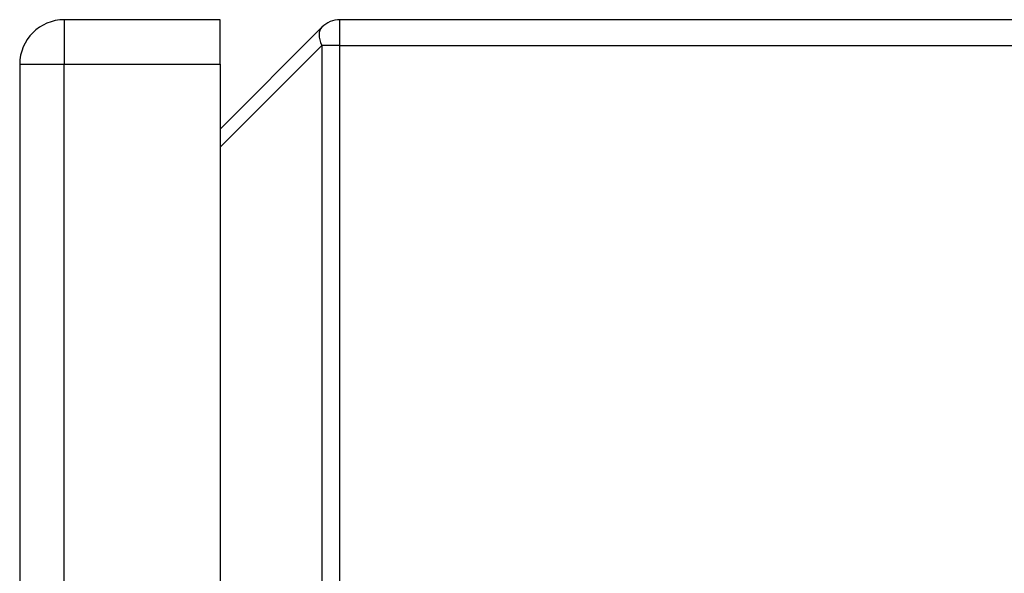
# Model space of a CAD drawing. Header units: inches. Extents: x 5.1 to 81, y 4.4 to 51.
# Tile 42 of 56: x 51.1 to 54.3, y 33.7 to 35.5. Entities that reach past the tile are written whole.
import ezdxf

# ---------------------------------------------------------------- set-up
doc = ezdxf.new("R2010")
doc.units = ezdxf.units.IN
doc.header["$MEASUREMENT"] = 0
doc.layers.add('Visible Edges(ANSI)', color=7, linetype='Continuous', lineweight=25)
doc.layers.add('Visible Tangent Edges(ANSI)', color=7, linetype='Continuous', lineweight=25)

msp = doc.modelspace()

# ---------------------------------------------------------------- linework, layer by layer
at = {"layer": 'Visible Edges(ANSI)'}
for p, q in [((51.7163, 35.5221), (51.2063, 35.5221)), ((51.7163, 35.3761), (51.7163, 35.5221)), ((57.4623, 35.5221), (52.1091, 35.5221)), ((52.0497, 35.4975), (51.7163, 35.1642)), ((51.0603, 35.3761), (51.0603, 33.1471)), ((51.7163, 35.3761), (51.7163, 19.6681))]:
    msp.add_line(p, q, dxfattribs=at)
for centre, radius, end in [((51.2063, 35.3761), 0.146, 180), ((52.1091, 35.4381), 0.084, 135)]:
    msp.add_arc(centre, radius, 90, end, dxfattribs=at)
at = {"layer": 'Visible Tangent Edges(ANSI)'}
for p, q in [((51.2063, 35.5221), (51.2063, 35.3761)), ((52.1091, 35.4381), (52.1091, 35.5221)), ((51.7163, 35.1048), (52.0497, 35.4381)), ((52.1091, 35.4381), (52.0497, 35.4381)), ((52.0497, 35.4381), (52.0497, 19.6061)), ((52.1091, 35.4381), (57.4623, 35.4381)), ((52.1091, 19.6061), (52.1091, 35.4381)), ((51.0603, 35.3761), (51.2063, 35.3761)), ((51.2063, 33.1471), (51.2063, 35.3761)), ((51.2063, 35.3761), (51.7163, 35.3761))]:
    msp.add_line(p, q, dxfattribs=at)
msp.add_ellipse((52.1091, 35.4381), major_axis=(-0.0594, 0.0594), ratio=0.57735, start_param=0, end_param=1.047198, dxfattribs=at)

doc.saveas('drawing.dxf')
